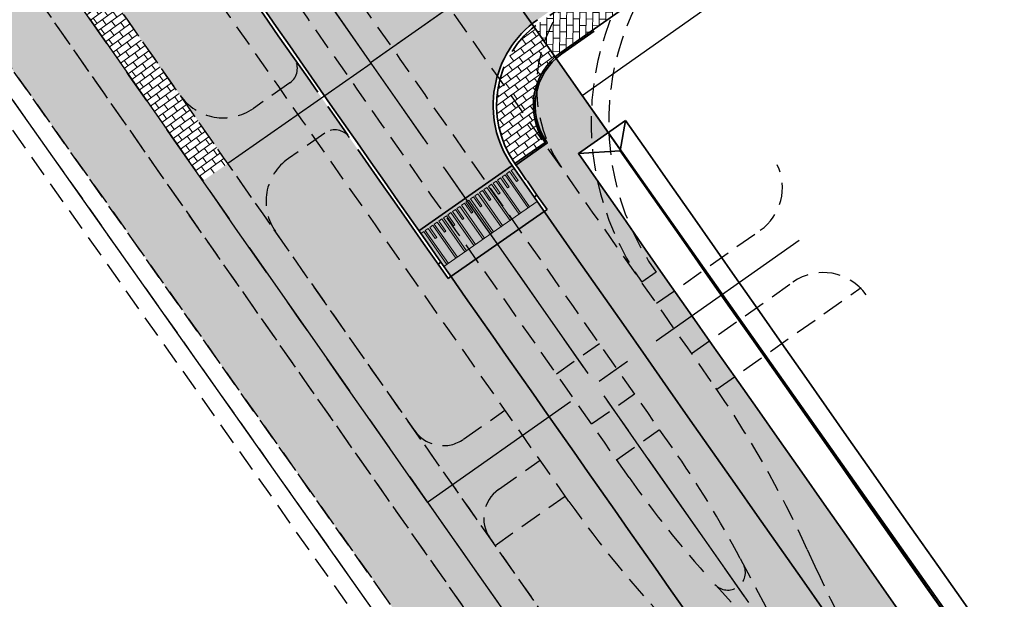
# Model space of a CAD drawing. Header units: metres. Extents: x 150631 to 152219, y 482740 to 484556.
# Tile 31 of 48: x 150907 to 150963, y 484041 to 484074. Entities that reach past the tile are written whole.
import ezdxf

# ---------------------------------------------------------------- set-up
doc = ezdxf.new("R2010")
doc.units = ezdxf.units.M
for name, pattern in [('AM-AS', [16, 10, -2, 2, -2]), ('DASHED2', [0.375, 0.25, -0.125]), ('VH-OPSLUITBAND_100X200', [16, 8, -2, 4, -2]), ('VH-OPSLUITBAND_150X250', [24, 16, -2, 4, -2])]:
    doc.linetypes.add(name, pattern=pattern)
doc.layers.get('0').update_dxf_attribs({"lineweight": 25})
for name, color, linetype, lineweight, true_color in [('B-WE-KG-GRENS_PERCEEL-GV', 1, 'Continuous', 30, 0xff0000), ('IRP-V-verharding-rijbaan', 7, 'Continuous', 0, 0xffb061), ('N-WE-GR-STADSLANDBOUW-A', 7, 'Continuous', 35, 0xffff9e)]:
    doc.layers.add(name, color=color, linetype=linetype, lineweight=lineweight, true_color=true_color)
for name, color, linetype, lineweight in [('N-WE-AM-AS_FIETSPAD-G', 3, 'AM-AS', 30), ('N-WE-AM-AS_KAVELWEG-G', 170, 'AM-AS', 30), ('N-WE-AM-AS_WEG-G', 10, 'AM-AS', 30), ('N-WE-VH-KANTOPSLUITING_OPSLUITBAND_100X200-G', 150, 'VH-OPSLUITBAND_100X200', 35), ('N-WE-VH-KANTOPSLUITING_OPSLUITBAND_200X250-G', 150, 'VH-OPSLUITBAND_150X250', 35), ('N-WE-VH-KANTOPSLUITING_VOORKANTBAND-G', 190, 'Continuous', 30), ('N-WE-VH-KANTVERHARDING-G', 2, 'Continuous', 35), ('N-WE-VH-VERHARDING_ASFALT-A', 252, 'Continuous', 18), ('VRK-ontwerp', 2, 'Continuous', 0)]:
    doc.layers.add(name, color=color, linetype=linetype, lineweight=lineweight)
doc.layers.add('N-WE-VH-VERHARDING_TEGEL-A', color=252, linetype='Continuous', lineweight=18, plot=False)
pattern_1 = [(36.02452504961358, (151085.5762107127, 483560.1707494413), (-0.2205493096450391, 0.3032869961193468), []), (126.0245250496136, (151085.5762107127, 483560.1707494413), (-0.6065739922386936, -0.4410986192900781), [0.375, -0.375]), (126.0245250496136, (151085.8794977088, 483560.3912987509), (-0.6065739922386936, -0.4410986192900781), [-0.375, 0.375])]

# ---------------------------------------------------------------- blocks, each defined once
blk = doc.blocks.new('*U67')
at = {"layer": 'VRK-ontwerp', "transparency": 33554607}
blk.add_hatch(color=9, dxfattribs=at).paths.add_polyline_path([(0, -5.551115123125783e-17), (1.909938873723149e-11, -0.6999999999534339), (6.500000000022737, -0.7000000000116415), (6.500000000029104, 5.820766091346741e-11)])
at = {"layer": 'VRK-ontwerp'}
blk.add_hatch(color=7, dxfattribs=at).paths.add_polyline_path([(6.5, -3.199999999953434), (6.50000000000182, -2.999999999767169), (6.299999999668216, -2.999999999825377), (6.2999999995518, -0.7000000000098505), (6.194999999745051, -0.7000000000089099), (6.194999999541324, -2.999999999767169), (5.984999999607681, -2.999999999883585), (5.984999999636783, -2.299999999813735), (5.879999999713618, -2.299999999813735), (5.879999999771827, -2.999999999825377), (5.669999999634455, -2.999999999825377), (5.669999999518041, -0.7000000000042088), (5.564999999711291, -0.7000000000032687), (5.564999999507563, -2.999999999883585), (5.35499999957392, -3), (5.354999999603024, -2.299999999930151), (5.249999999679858, -2.299999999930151), (5.249999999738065, -2.999999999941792), (5.039999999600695, -2.999999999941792), (5.03999999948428, -0.6999999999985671), (4.93499999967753, -0.699999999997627), (4.934999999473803, -2.999999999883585), (4.72499999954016, -3), (4.724999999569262, -2.299999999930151), (4.619999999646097, -2.299999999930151), (4.619999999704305, -2.999999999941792), (4.409999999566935, -2.999999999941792), (4.409999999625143, -0.6999999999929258), (4.304999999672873, -0.6999999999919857), (4.304999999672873, -2.999999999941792), (4.094999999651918, -3), (4.094999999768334, -2.299999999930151), (3.989999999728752, -2.299999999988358), (3.989999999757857, -3), (3.77999999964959, -2.999999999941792), (3.779999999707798, -0.6999999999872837), (3.674999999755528, -0.6999999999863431), (3.67499999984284, -2.999999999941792), (3.464999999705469, -2.999999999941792), (3.464999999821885, -2.299999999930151), (3.359999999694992, -2.300000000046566), (3.359999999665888, -2.999999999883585), (3.149999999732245, -2.999999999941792), (3.149999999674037, -0.699999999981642), (3.044999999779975, -0.6999999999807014), (3.044999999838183, -2.999999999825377), (2.834999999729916, -2.999999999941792), (2.83499999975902, -2.299999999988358), (2.729999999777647, -2.299999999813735), (2.729999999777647, -3), (2.519999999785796, -3), (2.51999999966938, -0.6999999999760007), (2.414999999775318, -0.6999999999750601), (2.414999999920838, -2.999999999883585), (2.204999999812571, -3.000000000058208), (2.204999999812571, -2.299999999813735), (2.099999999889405, -2.299999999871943), (2.099999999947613, -3.000000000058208), (1.889999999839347, -3.000000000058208), (1.889999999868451, -0.699999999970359), (1.784999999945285, -0.6999999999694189), (1.785000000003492, -3.000000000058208), (1.574999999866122, -3.000000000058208), (1.57499999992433, -2.299999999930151), (1.469999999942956, -2.299999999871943), (1.469999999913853, -3), (1.259999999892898, -2.999999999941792), (1.259999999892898, -0.6999999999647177), (1.154999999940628, -0.6999999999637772), (1.155000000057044, -3), (0.9449999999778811, -3), (0.9449999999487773, -2.299999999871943), (0.8399999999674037, -2.300000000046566), (0.8400000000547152, -3), (0.6300000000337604, -2.999999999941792), (0.6299999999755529, -0.6999999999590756), (0.5250000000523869, -0.699999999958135), (0.5249999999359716, -3), (0.3150000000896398, -3), (0.315000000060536, -2.299999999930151), (0.2099999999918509, -2.299999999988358), (0.2100000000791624, -3), (8.185452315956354e-11, -2.999999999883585), (8.731171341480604e-11, -3.199999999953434)])
at = {"layer": 'VRK-ontwerp', "true_color": 0x636466, "transparency": 33554602}
for points in [[(0.5250000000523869, -0.6999999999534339), (2.91038304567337e-11, -0.6999999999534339), (8.731149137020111e-11, -2.999999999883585), (0.2100000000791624, -3), (0.2099999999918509, -2.299999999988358), (0.315000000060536, -2.299999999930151), (0.3150000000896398, -3), (0.5249999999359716, -3)], [(1.154999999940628, -0.6999999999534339), (0.6299999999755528, -0.6999999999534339), (0.6300000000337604, -2.999999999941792), (0.8400000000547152, -3), (0.8399999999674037, -2.300000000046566), (0.9449999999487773, -2.299999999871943), (0.9449999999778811, -3), (1.155000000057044, -3)], [(1.784999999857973, -0.6999999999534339), (1.259999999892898, -0.6999999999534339), (1.259999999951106, -2.999999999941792), (1.46999999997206, -3), (1.469999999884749, -2.300000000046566), (1.574999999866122, -2.299999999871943), (1.574999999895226, -3), (1.784999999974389, -3)], [(2.414999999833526, -0.6999999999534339), (1.889999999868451, -0.6999999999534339), (1.889999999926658, -2.999999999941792), (2.099999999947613, -3), (2.099999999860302, -2.300000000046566), (2.204999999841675, -2.299999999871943), (2.204999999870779, -3), (2.414999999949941, -3)], [(3.044999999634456, -0.6999999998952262), (2.51999999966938, -0.6999999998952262), (2.519999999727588, -2.999999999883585), (2.729999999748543, -2.999999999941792), (2.729999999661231, -2.299999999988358), (2.834999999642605, -2.299999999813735), (2.834999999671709, -2.999999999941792), (3.044999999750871, -2.999999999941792)], [(3.674999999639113, -0.6999999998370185), (3.149999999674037, -0.6999999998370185), (3.149999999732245, -2.999999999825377), (3.3599999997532, -2.999999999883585), (3.359999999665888, -2.299999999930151), (3.464999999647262, -2.299999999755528), (3.464999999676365, -2.999999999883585), (3.674999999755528, -2.999999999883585)], [(4.304999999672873, -0.7000000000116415), (3.779999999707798, -0.7000000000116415), (3.779999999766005, -3), (3.98999999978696, -3.000000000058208), (3.989999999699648, -2.300000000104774), (4.094999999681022, -2.299999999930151), (4.094999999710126, -3.000000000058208), (4.304999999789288, -3.000000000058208)], [(4.934999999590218, -0.7000000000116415), (4.409999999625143, -0.7000000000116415), (4.40999999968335, -3), (4.619999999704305, -3.000000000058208), (4.619999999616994, -2.300000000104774), (4.724999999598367, -2.299999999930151), (4.724999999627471, -3.000000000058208), (4.934999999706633, -3.000000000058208)], [(5.564999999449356, -0.6999999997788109), (5.03999999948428, -0.6999999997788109), (5.039999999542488, -2.999999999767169), (5.249999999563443, -2.999999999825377), (5.249999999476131, -2.299999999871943), (5.354999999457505, -2.29999999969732), (5.354999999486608, -2.999999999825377), (5.564999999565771, -2.999999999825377)], [(6.194999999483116, -0.6999999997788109), (5.669999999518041, -0.6999999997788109), (5.669999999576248, -2.999999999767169), (5.879999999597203, -2.999999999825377), (5.879999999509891, -2.299999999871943), (5.984999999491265, -2.29999999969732), (5.984999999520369, -2.999999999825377), (6.194999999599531, -2.999999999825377)], [(6.299999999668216, -2.999999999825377), (6.500000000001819, -2.999999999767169), (6.500000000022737, -0.7000000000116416), (6.299999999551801, -0.7000000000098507)]]:
    blk.add_hatch(color=251, dxfattribs=at).paths.add_polyline_path(points)
at = {"layer": 'N-WE-VH-KANTVERHARDING-G', "lineweight": 5}
for p, q in [((0, 0), (8.731149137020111e-11, -3.199999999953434)), ((0, 0), (6.500000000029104, 5.820766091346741e-11)), ((6.500000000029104, 5.820766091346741e-11), (6.5, -3.199999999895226)), ((2.91038304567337e-11, -0.6999999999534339), (6.5, -0.7000000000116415)), ((0.5249999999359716, -0.7000000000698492), (0.6299999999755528, -0.7000000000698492)), ((0.5250000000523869, -0.7000000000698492), (0.5249999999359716, -3.000000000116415)), ((0.6299999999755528, -0.7000000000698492), (0.6300000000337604, -2.999999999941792)), ((1.154999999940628, -0.7000000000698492), (1.259999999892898, -0.7000000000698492)), ((1.154999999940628, -0.7000000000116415), (1.155000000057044, -2.999999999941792)), ((1.259999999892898, -0.7000000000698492), (1.259999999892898, -2.999999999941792)), ((1.784999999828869, -0.7000000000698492), (1.889999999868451, -0.7000000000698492)), ((1.784999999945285, -0.7000000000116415), (1.785000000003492, -2.999999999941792)), ((1.889999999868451, -0.7000000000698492), (1.889999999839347, -3.000000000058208)), ((2.414999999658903, -0.7000000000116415), (2.51999999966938, -0.7000000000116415)), ((2.414999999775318, -0.7000000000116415), (2.414999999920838, -2.999999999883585)), ((2.51999999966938, -0.7000000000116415), (2.519999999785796, -3)), ((3.044999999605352, -0.7000000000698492), (3.149999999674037, -0.6999999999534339)), ((3.044999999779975, -0.7000000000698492), (3.044999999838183, -2.999999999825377)), ((3.149999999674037, -0.6999999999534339), (3.149999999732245, -2.999999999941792)), ((3.674999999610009, -0.7000000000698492), (3.779999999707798, -0.7000000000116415)), ((3.674999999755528, -0.7000000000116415), (3.674999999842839, -3)), ((3.779999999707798, -0.7000000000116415), (3.77999999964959, -3)), ((4.304999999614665, -0.7000000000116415), (4.409999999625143, -0.6999999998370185)), ((4.304999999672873, -0.7000000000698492), (4.304999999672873, -2.999999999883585)), ((4.409999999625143, -0.6999999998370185), (4.409999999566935, -2.999999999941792)), ((4.934999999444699, -0.7000000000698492), (5.03999999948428, -0.6999999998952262)), ((4.93499999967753, -0.7000000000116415), (4.934999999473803, -2.999999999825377)), ((5.03999999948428, -0.6999999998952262), (5.039999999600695, -2.999999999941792)), ((5.56499999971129, -0.7000000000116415), (5.564999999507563, -2.999999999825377)), ((5.669999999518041, -0.6999999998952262), (5.669999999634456, -2.999999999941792)), ((6.19499999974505, -0.6999999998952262), (6.194999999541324, -2.999999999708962)), ((6.299999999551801, -0.6999999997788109), (6.299999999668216, -2.999999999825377)), ((0.2100000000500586, -2.299999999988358), (0.3150000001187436, -2.299999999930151)), ((0.2099999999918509, -2.300000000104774), (0.2100000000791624, -3)), ((0.315000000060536, -2.299999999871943), (0.3150000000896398, -3)), ((0.8399999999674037, -2.300000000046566), (0.9450000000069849, -2.299999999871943)), ((0.8399999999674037, -2.300000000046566), (0.8400000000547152, -3.000000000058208)), ((0.9449999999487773, -2.299999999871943), (0.9449999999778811, -3)), ((1.469999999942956, -2.299999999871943), (1.57499999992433, -2.299999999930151)), ((1.469999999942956, -2.299999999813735), (1.469999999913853, -2.999999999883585)), ((1.57499999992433, -2.299999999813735), (1.574999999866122, -3.000000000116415)), ((2.099999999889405, -2.299999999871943), (2.204999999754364, -2.299999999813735)), ((2.099999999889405, -2.299999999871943), (2.099999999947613, -3.000000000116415)), ((2.204999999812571, -2.299999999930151), (2.204999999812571, -2.999999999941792)), ((2.729999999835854, -2.299999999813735), (2.83499999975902, -2.299999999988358)), ((2.729999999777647, -2.299999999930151), (2.729999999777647, -3.000000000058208)), ((2.83499999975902, -2.299999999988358), (2.834999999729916, -2.999999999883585)), ((3.359999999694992, -2.300000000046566), (3.464999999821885, -2.299999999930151)), ((3.359999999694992, -2.300000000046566), (3.359999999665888, -2.999999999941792)), ((3.464999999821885, -2.299999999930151), (3.464999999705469, -2.999999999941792)), ((3.989999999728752, -2.299999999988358), (4.094999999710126, -2.299999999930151)), ((3.989999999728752, -2.299999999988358), (3.989999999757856, -3)), ((4.094999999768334, -2.299999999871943), (4.094999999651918, -2.999999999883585)), ((4.619999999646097, -2.299999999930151), (4.724999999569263, -2.299999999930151)), ((4.619999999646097, -2.299999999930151), (4.619999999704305, -2.999999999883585)), ((4.724999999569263, -2.299999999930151), (4.724999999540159, -2.999999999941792)), ((5.249999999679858, -2.299999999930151), (5.354999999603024, -2.299999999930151)), ((5.249999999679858, -2.299999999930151), (5.249999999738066, -2.999999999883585)), ((5.354999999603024, -2.299999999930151), (5.35499999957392, -2.999999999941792)), ((5.879999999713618, -2.299999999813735), (5.984999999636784, -2.299999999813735)), ((5.879999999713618, -2.299999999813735), (5.879999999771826, -2.999999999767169)), ((5.984999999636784, -2.299999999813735), (5.98499999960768, -2.999999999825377)), ((0.2100000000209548, -3), (1.455191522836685e-10, -2.999999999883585)), ((8.731149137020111e-11, -3.199999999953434), (6.5, -3.199999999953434)), ((0.5250000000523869, -3), (0.3150000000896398, -3)), ((0.8399999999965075, -3), (0.6300000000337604, -2.999999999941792)), ((1.154999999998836, -3), (0.9449999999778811, -3)), ((1.259999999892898, -2.999999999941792), (1.46999999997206, -3)), ((1.57499999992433, -3.000000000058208), (1.785000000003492, -3.000000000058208)), ((1.889999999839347, -3.000000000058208), (2.099999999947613, -3.000000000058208)), ((2.204999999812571, -3.000000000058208), (2.414999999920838, -2.999999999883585)), ((2.519999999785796, -3), (2.729999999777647, -3)), ((2.834999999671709, -2.999999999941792), (3.04499999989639, -2.999999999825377)), ((3.149999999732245, -2.999999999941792), (3.359999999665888, -2.999999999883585)), ((3.464999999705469, -2.999999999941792), (3.674999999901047, -2.999999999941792)), ((3.779999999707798, -2.999999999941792), (3.989999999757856, -3)), ((4.094999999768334, -3), (4.304999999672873, -2.999999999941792)), ((4.409999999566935, -2.999999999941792), (4.619999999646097, -2.999999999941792)), ((4.724999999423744, -3), (4.934999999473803, -2.999999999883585)), ((5.039999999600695, -2.999999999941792), (5.249999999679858, -2.999999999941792)), ((5.354999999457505, -3), (5.564999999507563, -2.999999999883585)), ((5.669999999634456, -2.999999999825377), (5.879999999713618, -2.999999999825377)), ((5.984999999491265, -2.999999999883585), (6.194999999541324, -2.999999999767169)), ((6.299999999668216, -2.999999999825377), (6.500000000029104, -2.999999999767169))]:
    blk.add_line(p, q, dxfattribs=at)

msp = doc.modelspace()

# ---------------------------------------------------------------- hatches: boundary and pattern name
at = {"layer": 'IRP-V-verharding-rijbaan', "transparency": 33554610}
h = msp.add_hatch(color=256, dxfattribs=at)
h.dxf.hatch_style = 1
edge = h.paths.add_edge_path()
edge.add_arc((150928.9474935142, 484085.0357601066), 5.999999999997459, 213.5210199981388, 304.4319397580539, ccw=False)
edge.add_line((150923.9453938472, 484081.7223028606), (150918.6143354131, 484078.0034568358))
edge.add_arc((164043.8852743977, 493233.945425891), 16003.24999999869, 214.8989022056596, 214.967498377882)
edge.add_line((150929.5854991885, 484062.2960666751), (150934.912101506, 484066.0212925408))
edge.add_arc((150939.8289651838, 484069.4599625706), 6.000000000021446, 125.1725828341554, 214.9674983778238, ccw=False)
edge.add_line((150936.3727178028, 484074.364486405), (150937.5514750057, 484075.1953322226))
edge.add_line((150937.5514750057, 484075.1953322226), (150933.5208504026, 484080.9149227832))
edge.add_line((150933.5208504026, 484080.9149227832), (150932.8653292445, 484080.4563310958))
edge.add_line((150932.8653292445, 484080.4563310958), (150932.3400547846, 484080.0869695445))
at = {"layer": 'N-WE-GR-STADSLANDBOUW-A', "transparency": 33554559}
h = msp.add_hatch(color=256, dxfattribs=at)
h.dxf.hatch_style = 1
edge = h.paths.add_edge_path()
edge.add_arc((149935.9576551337, 483394.9221872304), 1196.5500000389, 34.892247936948, 34.90992100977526)
edge.add_line((150917.191825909, 484079.6932472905), (150916.6196957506, 484080.5134101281))
edge.add_line((150916.6196957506, 484080.5134101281), (150916.7832279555, 484080.6274871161))
edge.add_arc((149935.9576552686, 483394.9221870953), 1196.750000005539, 34.95779533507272, 36.30609419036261)
edge.add_line((150900.3769638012, 484103.5165420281), (150881.7283687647, 484128.8978691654))
edge.add_line((150881.7283687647, 484128.8978691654), (150878.4993305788, 484133.2926921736))
edge.add_line((150878.4993305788, 484133.2926921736), (150873.1013379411, 484129.2394081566))
edge.add_line((150873.1013379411, 484129.2394081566), (150874.6980060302, 484127.0662924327))
edge.add_arc((150881.3463948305, 484131.9511083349), 8.250000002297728, 216.3060941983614, 250.7176028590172)
edge.add_arc((150874.7419065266, 484113.0730593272), 11.75000000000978, 36.306094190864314, 70.71760286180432, ccw=False)
edge.add_line((150884.2108239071, 484120.0302213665), (150889.6174580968, 484112.6716213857))
edge.add_arc((150880.1485407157, 484105.7144593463), 11.75000000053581, 1.894585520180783, 36.30609418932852, ccw=False)
edge.add_arc((150900.8337914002, 484106.5307819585), 8.951904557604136, 182.7395131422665, 222.3058146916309)
edge.add_line((150894.2132958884, 484100.5053662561), (150903.5570203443, 484087.6353086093))
edge.add_line((150903.5570203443, 484087.6353086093), (150915.9778266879, 484069.9863445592))
edge.add_line((150915.9778266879, 484069.9863445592), (150922.4584265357, 484072.1449730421))
edge.add_arc((190212.386174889, 511491.1362231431), 47911.37133963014, 214.8992013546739, 214.9097667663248, ccw=False)
h = msp.add_hatch(color=256, dxfattribs=at)
h.dxf.hatch_style = 1
h.paths.add_polyline_path([(150909.1585924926, 484073.6431796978, 0.00616874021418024), (150892.1168443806, 484097.4475283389), (150890.6686902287, 484099.4185119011, -0.1512871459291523), (150888.3940308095, 484105.9872103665, 0.1512871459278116), (150886.7969295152, 484110.5992752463), (150881.3902953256, 484117.957875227, 0.01699324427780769), (150881.0431973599, 484118.3981164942), (150885.417, 484112.2009999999), (150886.7682386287, 484099.228071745), (150930.9692854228, 484036.6519415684), (150950.6774636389, 484008.750757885), (150953.8500059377, 484009.8921454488, -0.001215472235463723)])
h = msp.add_hatch(color=256, dxfattribs=at)
h.dxf.hatch_style = 1
edge = h.paths.add_edge_path()
edge.add_line((150961.6336056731, 484016.6409479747), (150931.4197416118, 484059.6738900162))
edge.add_line((150931.4197416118, 484059.6738900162), (150931.2557383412, 484059.5591922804))
edge.add_line((150931.2557383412, 484059.5591922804), (150930.6826266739, 484060.3786695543))
edge.add_arc((165436.4110374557, 494208.0903452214), 17702.88702386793, 214.9288585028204, 214.9753207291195, ccw=False)
edge.add_line((150922.4584265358, 484072.1449730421), (150915.9778266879, 484069.9863445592))
edge.add_arc((164043.8852507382, 493233.9454092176), 16009.99997105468, 214.9170354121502, 215.1743529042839)
edge.add_line((150957.2657626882, 484011.1210344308), (150960.0743206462, 484012.1314711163))
edge.add_line((150960.0743206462, 484012.1314711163), (150961.6336056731, 484016.6409479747))
h = msp.add_hatch(color=256, dxfattribs=at)
h.dxf.hatch_style = 1
edge = h.paths.add_edge_path()
edge.add_line((150938.7023394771, 484066.7088845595), (150940.4121430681, 484067.9114503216))
edge.add_line((150940.4121430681, 484067.9114503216), (150937.4337739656, 484072.1475375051))
edge.add_arc((150939.8314992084, 484069.4586672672), 3.602653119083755, 131.724096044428, 216.5180868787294)
edge.add_line((150936.9361584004, 484067.314813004), (150935.1333083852, 484066.0539673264))
edge.add_line((150935.1333083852, 484066.0539673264), (150936.9101751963, 484063.5137756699))
edge.add_line((150936.9101751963, 484063.5137756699), (150936.7463211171, 484063.3991487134))
edge.add_arc((164056.2941460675, 493242.6598113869), 16011.91311007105, 214.9790548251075, 215.4645879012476)
edge.add_line((151015.0028918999, 483952.5530375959), (151015.1660139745, 483952.6692563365))
edge.add_line((151015.1660139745, 483952.6692563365), (151017.0229397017, 483950.0631767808))
edge.add_arc((151021.7461957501, 483953.4293099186), 5.799999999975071, 215.4764146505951, 300.1843447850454)
edge.add_line((151024.6623416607, 483948.4157190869), (151022.4667077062, 483951.5162164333))
edge.add_line((151022.4667077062, 483951.5162164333), (151020.8572297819, 483950.3692770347))
edge.add_arc((164043.8852719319, 493233.9454241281), 15993.24999696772, 214.9732617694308, 215.4834937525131, ccw=False)
at = {"layer": 'N-WE-VH-VERHARDING_ASFALT-A', "transparency": 33554585}
h = msp.add_hatch(color=256, dxfattribs=at)
h.dxf.hatch_style = 1
edge = h.paths.add_edge_path()
edge.add_line((150934.912101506, 484066.0212925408), (150929.5854991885, 484062.2960666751))
edge.add_arc((164043.8852733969, 493233.9454251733), 16003.24999876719, 214.9674983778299, 215.4649578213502)
edge.add_line((151009.7098482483, 483948.7808326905), (151015.0028918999, 483952.5530375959))
edge.add_arc((164058.1247628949, 493243.9511485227), 16014.15333376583, 214.967636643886, 215.4645508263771, ccw=False)
at = {"layer": 'N-WE-VH-VERHARDING_TEGEL-A'}
h = msp.add_hatch(dxfattribs=at)
h.set_pattern_fill('AVH-TEGEL_150X300_HALFST', color=256, scale=2.5, angle=89.17785501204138, pattern_type=2)
h.set_pattern_definition(pattern_1)
h.paths.add_polyline_path([(150900.3825001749, 484092.0078966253), (150903.5570203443, 484087.6353086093), (150915.9431750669, 484070.0349463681), (150918.6636499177, 484066.1401390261), (150917.2288850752, 484065.1379734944), (150910.5939921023, 484074.6442431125), (150898.9833199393, 484090.996631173)])
h = msp.add_hatch(dxfattribs=at)
h.set_pattern_fill('AVH-TEGEL_150X300_HALFST', color=256, scale=2.5, angle=89.17785501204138, pattern_type=2)
h.set_pattern_definition(pattern_1)
h.paths.add_polyline_path([(150910.5939921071, 484074.6442431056, 0.004219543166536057), (150898.9833199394, 484090.9966311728), (150897.5650199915, 484089.9714847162, -0.004219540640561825), (150909.1585856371, 484073.6431895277, 0.001247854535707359), (150955.0449821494, 484008.1965652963), (150956.7529138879, 484008.8110289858, -0.001255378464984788)])
h = msp.add_hatch(dxfattribs=at)
h.set_pattern_fill('AVH-TEGEL_150X300_HALFST', color=256, scale=2.5, angle=89.18, pattern_type=2)
h.set_pattern_definition([(89.18, (31.28201314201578, 1.882402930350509), (-0.3749615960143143, 0.005366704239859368), []), (179.18, (31.28201314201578, 1.882402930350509), (-0.01073340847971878, -0.7499231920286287), [0.375, -0.375]), (179.18, (31.28737984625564, 2.257364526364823), (-0.01073340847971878, -0.7499231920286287), [-0.375, 0.375])])
h.paths.add_polyline_path([(150941.4921952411, 484075.1584840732), (150940.2825086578, 484076.8750674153), (150936.4879260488, 484074.2010022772, 0.01745359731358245), (150936.1653728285, 484073.9564157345), (150937.375980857, 484072.2299567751, -0.02773208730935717), (150937.6976126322, 484072.4844189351)])
h = msp.add_hatch(dxfattribs=at)
h.set_pattern_fill('AVH-TEGEL_150X300_HALFST', color=256, scale=2.5, angle=89.17785501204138, pattern_type=2)
h.set_pattern_definition(pattern_1)
h.paths.add_polyline_path([(150937.375980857, 484072.2299567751), (150936.1653728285, 484073.9564157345, 0.392878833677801), (150935.0759969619, 484066.1359148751), (150936.7968992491, 484067.3394493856, -0.3810672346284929)])
h = msp.add_hatch(dxfattribs=at)
h.set_pattern_fill('AVH-TEGEL_150X300_HALFST', color=256, scale=2.5, angle=89.17785501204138, pattern_type=2)
h.set_pattern_definition(pattern_1)
h.paths.add_polyline_path([(150918.6635595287, 484066.1400758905), (150917.2288850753, 484065.1379734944, 0.001074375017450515), (150956.7529138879, 484008.8110289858), (150958.4608602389, 484009.4254979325, -0.001081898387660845)])

# ---------------------------------------------------------------- linework, layer by layer
at = {"linetype": 'DASHED2', "ltscale": 5}
for p, q in [((150930.9692854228, 484036.6519415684), (150881.9929444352, 484105.988532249)), ((150922.2111535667, 484070.7526564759), (150920.1209896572, 484069.2927027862)), ((150924.216220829, 484067.8839113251), (150922.1260503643, 484066.4239530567)), ((150943.1705007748, 484058.1455877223), (150949.0993738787, 484062.3230011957)), ((150943.1465697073, 484059.9229907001), (150942.3274407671, 484059.349381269)), ((150945.1787181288, 484055.2790302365), (150950.9679094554, 484059.3580255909)), ((150946.6115272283, 484053.2303393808), (150954.8665540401, 484059.0467330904)), ((150937.4482162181, 484054.1137340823), (150939.9006238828, 484055.8416713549)), ((150939.4564369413, 484051.2471789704), (150941.9088431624, 484052.9751152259)), ((150932.1393443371, 484050.3731660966), (150934.5053270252, 484052.0402093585)), ((150940.8912634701, 484049.1999095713), (150943.343668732, 484050.9278451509)), ((150934.1387738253, 484047.500416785), (150936.5135494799, 484049.1736554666)), ((150933.9427819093, 484044.3040921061), (150937.9483771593, 484047.1263868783)), ((150951.7906924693, 484044.0675475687), (150952.2242383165, 484043.1137895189))]:
    msp.add_line(p, q, dxfattribs=at)
at = {"linetype": 'DASHED2', "ltscale": 5, "flags": 128}
for points in [[(150946.9266078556, 484025.809149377, -0.0004191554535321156), (150931.5064620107, 484047.780726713, -0.0005308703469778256), (150912.0293917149, 484075.6453065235, 0.003387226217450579), (150902.7170683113, 484088.8070747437), (150872.0078723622, 484130.8514152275, 0.3168543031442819), (150850.4601975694, 484138.1421933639, -0.316854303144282), (150841.4592701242, 484141.1877082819), (150839.7339584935, 484143.5498538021)], [(150944.0634376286, 484023.7961277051, -0.0004191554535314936), (150928.6399207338, 484045.7725083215, -0.0005308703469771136), (150909.15859249, 484073.6431797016, 0.00338416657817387), (150899.8821252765, 484086.7544399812), (150869.1815066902, 484128.7870370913, 0.3168543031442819), (150851.4524071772, 484134.785778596, -0.316854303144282), (150838.6329044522, 484139.1233301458), (150836.9324222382, 484141.4514814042)], [(151011.1140727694, 483929.1586440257, -0.002760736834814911), (150909.1585924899, 484073.6431797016, 0.006168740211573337), (150892.1168443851, 484097.4475283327), (150890.6686902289, 484099.4185119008, -0.151287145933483), (150888.3940308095, 484105.9872103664, 0.1512871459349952), (150886.7969295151, 484110.5992752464)], [(151015.0811716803, 483929.6258025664, -0.002790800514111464), (150912.0293917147, 484075.6453065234, 0.006168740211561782), (150894.9373729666, 484099.519874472, 0.006168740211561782)], [(150946.3019505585, 484053.6762944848, -0.0005880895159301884), (150924.7429311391, 484084.5118681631, 0.003392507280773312), (150915.2944639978, 484097.8657588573)], [(150944.0825852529, 484049.8737931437, -0.0006168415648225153), (150921.4620177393, 484082.2237232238, 0.003392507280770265), (150912.0449017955, 484095.533304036)], [(150941.6042118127, 484048.1828986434, -0.0006162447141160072), (150919.0013326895, 484080.5076145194, 0.003399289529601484), (150909.5887705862, 484093.8103765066)], [(150938.164643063, 484046.8178691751, -0.0006028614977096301), (150916.0485106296, 484078.448284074, 0.003407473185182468), (150906.6414121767, 484091.742862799)]]:
    msp.add_lwpolyline(points, format="xyb", dxfattribs=at)
for points in [[(150926.8262553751, 484071.9171192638), (150992.8929033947, 484118.474682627)], [(150880.4202712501, 484106.4817130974), (150930.1525000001, 484036.075), (150947.9055340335, 484010.9417452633)], [(150880.4202712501, 484106.4817130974), (150930.1525000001, 484036.075), (150947.9055340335, 484010.9417452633)], [(150881.7928347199, 484106.2718307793), (150930.9692854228, 484036.6519415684), (150950.6774636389, 484008.7507578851)], [(150880.3871211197, 484104.7953664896), (150929.3357145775, 484035.4980584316), (150947.8271585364, 484009.3194249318)], [(150880.3871211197, 484104.7953664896), (150929.3357145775, 484035.4980584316), (150947.8271585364, 484009.3194249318)], [(150947.9575775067, 484043.5477458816), (150951.8828351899, 484036.148291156), (150946.2814009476, 484042.3268854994)]]:
    msp.add_lwpolyline(points, dxfattribs=at)
at = {"linetype": 'DASHED2', "ltscale": 5}
for centre, radius, start, end in [((150955.4335038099, 484068.5271321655), 16, 125.172582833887, 215.0023078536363), ((150955.4335038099, 484068.5271321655), 15, 125.172582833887, 215.0023078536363), ((150944.3068406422, 484070.4729886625), 8, 125.172582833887, 214.9737208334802), ((150921.6385236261, 484071.5724704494), 1, 304.9338238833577, 34.92492417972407), ((150918.4030998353, 484071.7521447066), 3, 214.9177164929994, 304.9338238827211), ((150924.7888507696, 484067.0640973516), 1, 34.94290684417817, 124.9338238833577), ((150923.8439401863, 484063.9645111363), 3, 124.9338238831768, 214.9499312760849), ((150947.3714433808, 484064.7753992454), 3, 305.1680691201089, 25.64341677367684), ((150952.6958399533, 484056.9056275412), 3, 35.17254808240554, 125.1680691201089), ((150897.1691236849, 484019.2384472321), 60, 24.44492367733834, 35.02712118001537), ((150930.9873906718, 484052.0080981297), 2, 215.000549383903, 305.1680691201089), ((150894.9537193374, 484015.430295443), 60, 27.94502569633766, 35.03371066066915), ((150990.7331599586, 484082.6262790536), 60, 215.0335738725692, 222.1950479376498), ((150935.2907274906, 484045.8654847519), 2, 125.1680691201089, 215.027393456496), ((150987.2954349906, 484081.2586195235), 60, 215.0305066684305, 223.8350314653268), ((150947.2504413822, 484042.7468533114), 1, 222.1950479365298, 27.94502569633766), ((151006.8458071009, 484067.9428898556), 60, 204.4449236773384, 215.1100529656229)]:
    msp.add_arc(centre, radius, start, end, dxfattribs=at)
at = {"layer": 'B-WE-KG-GRENS_PERCEEL-GV', "flags": 128}
msp.add_lwpolyline([(150906.828, 484128.262), (150914.635, 484106.345), (150915.815, 484103.45), (150917.97, 484099.905), (150938.913, 484070.038), (151306.335, 484328.962), (151392.408, 484389.618), (151398.291, 484393.764), (151392.207, 484402.398), (151388.94, 484400.09), (151385.68, 484404.69), (151388.958, 484407.008), (151354.328, 484456.15), (151299.358, 484416.385), (151247.479, 484378.825), (151196.142, 484341.716), (151152.556, 484309.744), (151073.491, 484251.715), (151032.706, 484221.852), (150981.75, 484184.125), (150917.586, 484136.331)], close=True, dxfattribs=at)
msp.add_lwpolyline([(151070.93, 483883.39), (151023.58, 483949.937), (150992.325, 483993.865), (150938.913, 484070.038), (150917.97, 484099.905), (150915.815, 484103.45), (150914.635, 484106.345), (150906.828, 484128.262), (150903.285, 484125.604), (150901.336, 484128.374), (150891.624, 484143.257), (150886.574, 484152.215), (150882.145, 484160.701), (150859.198, 484144.341), (150878.909, 484121.422), (150885.417, 484112.201), (150886.98, 484097.195), (150973.325, 483974.955), (150987.374, 483955.288), (151007.02, 483927.785)], dxfattribs=at)
at = {"layer": 'N-WE-AM-AS_FIETSPAD-G'}
for p, q in [((150926.8616992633, 484071.8663752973), (150917.2288850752, 484065.1379734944)), ((150930.0731913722, 484046.7766175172), (150952.5527650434, 484062.6154577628))]:
    msp.add_line(p, q, dxfattribs=at)
at = {"layer": 'N-WE-AM-AS_FIETSPAD-G', "flags": 128}
for points in [[(150892.0789545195, 484100.4546849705), (150893.5271086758, 484098.4837014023, -0.006168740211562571), (150910.5939921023, 484074.6442431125, 0.002791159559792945), (151013.6704003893, 483928.5900646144)], [(150930.0731913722, 484046.7766175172, -0.0005308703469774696), (150910.5939921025, 484074.6442431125, 0.003395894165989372), (150901.2713401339, 484087.8201249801)], [(150930.0731913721, 484046.7766175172, 0.0004191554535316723), (150945.4950227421, 484024.8026385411, 0.0004191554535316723)]]:
    msp.add_lwpolyline(points, format="xyb", dxfattribs=at)
at = {"layer": 'N-WE-AM-AS_KAVELWEG-G', "flags": 128}
msp.add_lwpolyline([(150926.8262553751, 484071.9171192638), (150950.7408401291, 484088.769870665)], dxfattribs=at)
at = {"layer": 'N-WE-AM-AS_WEG-G', "linetype": 'AM-AS', "flags": 128}
msp.add_lwpolyline([(151810.612228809, 482928.568582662), (151724.670039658, 483030.2333363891, -0.002662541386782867), (151683.6773251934, 483079.2524796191), (151640.1631971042, 483131.8534020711), (151616.3408280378, 483160.6504535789, -0.005737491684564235), (151472.0979927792, 483339.1459277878), (151434.6925898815, 483386.5360049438, -0.008254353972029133), (151164.3626081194, 483740.9008200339, -0.006546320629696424), (150920.2316752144, 484081.3656688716, 0.006168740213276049), (150902.9960260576, 484105.4408634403), (150859.0324023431, 484165.2767445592)], format="xyb", dxfattribs=at)
at = {"layer": 'N-WE-AM-AS_WEG-G', "flags": 128}
msp.add_lwpolyline([(150955.1048428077, 484031.563842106, -0.0009499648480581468), (150920.2316752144, 484081.3656688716, 0.003395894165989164), (150910.8168362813, 484094.6718403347)], format="xyb", dxfattribs=at)
at = {"layer": 'N-WE-GR-STADSLANDBOUW-A'}
msp.add_line((150938.913, 484070.038), (151023.58, 483949.9369999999), dxfattribs=at)
at = {"layer": 'N-WE-VH-KANTOPSLUITING_OPSLUITBAND_100X200-G', "flags": 128}
msp.add_lwpolyline([(150936.9361584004, 484067.314813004, -1.563051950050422e-06), (150936.8788469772, 484067.3967605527, -0.4131655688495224), (150937.7552167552, 484072.4026768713), (150950.7520482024, 484081.5616219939)], format="xyb", dxfattribs=at)
msp.add_lwpolyline([(150935.1333083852, 484066.0539673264), (150936.9361584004, 484067.314813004)], dxfattribs=at)
at = {"layer": 'N-WE-VH-KANTOPSLUITING_OPSLUITBAND_200X250-G', "ltscale": 0.5, "flags": 128}
for points in [[(150936.3369508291, 484064.333174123, -3.438198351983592e-05), (150935.075996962, 484066.1359148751, -0.413165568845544), (150936.4879260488, 484074.2010022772), (150952.8714020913, 484085.7465361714)], [(150930.6826266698, 484060.3786695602, -0.0003639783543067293), (150917.4018874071, 484079.3921438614, 7.670727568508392e-05), (150917.1918259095, 484079.6932472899, 7.670727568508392e-05)]]:
    msp.add_lwpolyline(points, format="xyb", dxfattribs=at)
at = {"layer": 'N-WE-VH-KANTVERHARDING-G'}
for p, q in [((150934.912101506, 484066.0212925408), (150929.5854991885, 484062.2960666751)), ((150936.3369508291, 484064.333174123), (150936.1730711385, 484064.2185292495)), ((150936.3369508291, 484064.333174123), (150936.9101751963, 484063.5137756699)), ((150936.7460588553, 484063.398965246), (150931.4194565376, 484059.6737393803)), ((150936.9101751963, 484063.5137756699), (150936.7462955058, 484063.3991307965)), ((150930.6826266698, 484060.3786695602), (150931.2557383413, 484059.5591922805))]:
    msp.add_line(p, q, dxfattribs=at)
at = {"layer": 'N-WE-VH-KANTVERHARDING-G', "flags": 128}
for points in [[(151017.1963673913, 483938.2804855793, -0.002699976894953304), (150917.565933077, 484079.5065511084, 0.006168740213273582), (150900.3769638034, 484103.5165420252), (150881.7283687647, 484128.8978691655)], [(150936.8542106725, 484067.2575018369, -1.563042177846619e-06), (150936.7968992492, 484067.3394493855, -0.4131655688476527), (150937.6976126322, 484072.4844189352), (150950.7925346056, 484081.7124890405)], [(150941.4015547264, 484068.6074247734, 0.002226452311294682), (151023.5446891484, 483952.2844030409), (151020.8572297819, 483950.3692770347, -0.0022263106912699), (150938.7023394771, 484066.7088845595), (150941.401595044, 484068.6073671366)], [(151021.8068398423, 483952.5759125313, -0.002187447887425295), (150941.0964299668, 484066.870030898, -0.002187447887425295)], [(151016.8600688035, 483949.9471032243, -0.002220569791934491), (150934.912101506, 484066.0212925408, -0.002220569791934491)]]:
    msp.add_lwpolyline(points, format="xyb", dxfattribs=at)
for points in [[(150941.4015547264, 484068.6074247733), (150941.0963249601, 484066.8694329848), (150938.7022544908, 484066.70887886)], [(150935.0759969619, 484066.1359148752), (150936.7968992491, 484067.3394493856)], [(150930.6826266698, 484060.3786695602), (150930.8463677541, 484060.4931839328)], [(150931.2557383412, 484059.5591922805), (150931.4194794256, 484059.673706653)]]:
    msp.add_lwpolyline(points, dxfattribs=at)
at = {"layer": 'N-WE-VH-KANTVERHARDING-G'}
msp.add_arc((150939.8289651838, 484069.4599625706), 6, 125.1725828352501, 214.9674983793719, dxfattribs=at)

# ---------------------------------------------------------------- block references
at = {"layer": 'N-WE-VH-KANTOPSLUITING_VOORKANTBAND-G', "rotation": 214.9674983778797}
msp.add_blockref('*U67', (150936.7460588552, 484063.398965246), dxfattribs=at)

doc.saveas('drawing.dxf')
